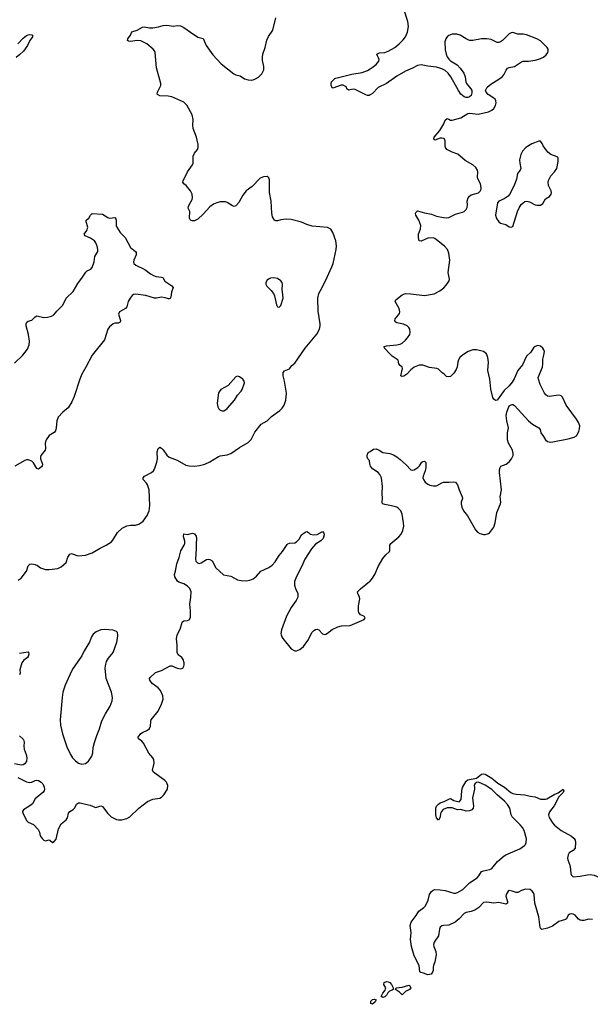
# Model space of a CAD drawing. Header units: inches. Extents: x 1649826 to 1814874, y 507393 to 641959.
# Tile 109 of 131: x 1725951 to 1732546, y 598440 to 609830. Entities that reach past the tile are written whole.
import ezdxf

# ---------------------------------------------------------------- set-up
doc = ezdxf.new("R2010")
doc.units = ezdxf.units.IN
doc.header["$MEASUREMENT"] = 0
for name, color, linetype in [('B7539', 7, 'Continuous'), ('B7620', 7, 'Continuous'), ('B7630', 7, 'Continuous')]:
    doc.layers.add(name, color=color, linetype=linetype)

msp = doc.modelspace()

# ---------------------------------------------------------------- linework, layer by layer
at = {"layer": 'B7539', "color": 6, "elevation": 500}
for points in [[(1732570, 599422), (1732530, 599426), (1732470, 599409), (1732450, 599408), (1732430, 599413), (1732410, 599426), (1732370, 599471), (1732350, 599483), (1732330, 599487), (1732310, 599482), (1732290, 599470), (1732270, 599430), (1732259, 599421), (1732184, 599396), (1732110, 599342), (1732050, 599320), (1731986, 599306), (1731973, 599313), (1731967, 599327), (1731951, 599450), (1731904, 599610), (1731898, 599710), (1731891, 599730), (1731876, 599750), (1731850, 599767), (1731798, 599770), (1731750, 599758), (1731710, 599734), (1731690, 599732), (1731645, 599750), (1731610, 599756), (1731595, 599750), (1731574, 599710), (1731571, 599690), (1731590, 599630), (1731590, 599610), (1731579, 599601), (1731570, 599598), (1731490, 599616), (1731430, 599608), (1731350, 599623), (1731310, 599616), (1731259, 599561), (1731211, 599529), (1731170, 599512), (1731110, 599500), (1731089, 599491), (1731030, 599427), (1730985, 599390), (1730910, 599356), (1730850, 599351), (1730830, 599346), (1730811, 599330), (1730803, 599310), (1730791, 599230), (1730743, 599157), (1730734, 599130), (1730736, 599110), (1730762, 599050), (1730766, 599010), (1730750, 598930), (1730732, 598888), (1730729, 598870), (1730731, 598830), (1730723, 598810), (1730705, 598790), (1730670, 598780), (1730620, 598800), (1730588, 598808), (1730577, 598817), (1730567, 598887), (1730510, 599000), (1730480, 599110), (1730469, 599189), (1730475, 599270), (1730466, 599350), (1730476, 599390), (1730534, 599466), (1730564, 599516), (1730621, 599559), (1730641, 599579), (1730674, 599646), (1730688, 599710), (1730710, 599744), (1730730, 599760), (1730750, 599766), (1730810, 599765), (1730870, 599755), (1730970, 599725), (1730990, 599725), (1731010, 599732), (1731073, 599767), (1731150, 599843), (1731237, 599903), (1731256, 599924), (1731290, 599975), (1731310, 599985), (1731381, 599999), (1731384, 600000)], [(1732316, 600000), (1732323, 599950), (1732330, 599933), (1732350, 599913), (1732430, 599921), (1732510, 599939), (1732550, 599940), (1732590, 599933), (1732670, 599897), (1732710, 599895), (1732770, 599908), (1732830, 599910), (1732917, 599950), (1732939, 599970), (1732945, 599990), (1732942, 600000)]]:
    msp.add_lwpolyline(points, dxfattribs=at)
for points in [[(1730150, 598520), (1730129, 598530), (1730150, 598570), (1730176, 598604), (1730181, 598619), (1730182, 598630), (1730161, 598670), (1730165, 598690), (1730190, 598704), (1730210, 598701), (1730230, 598690), (1730247, 598670), (1730268, 598630), (1730268, 598612), (1730258, 598602), (1730226, 598590), (1730208, 598572), (1730195, 598550), (1730170, 598527)], [(1730370, 598550), (1730339, 598579), (1730293, 598610), (1730304, 598630), (1730370, 598636), (1730450, 598660), (1730456, 598656), (1730470, 598630), (1730456, 598610), (1730412, 598588)], [(1730030, 598440), (1730008, 598448), (1730010, 598476), (1730030, 598496), (1730050, 598499), (1730070, 598491), (1730061, 598470)]]:
    msp.add_lwpolyline(points, close=True, dxfattribs=at)
at = {"layer": 'B7620', "color": 6}
for points, elevation in [([(1725932, 603348), (1725969, 603371), (1726028, 603450), (1726049, 603511), (1726069, 603531), (1726090, 603534), (1726130, 603528), (1726155, 603515), (1726190, 603488), (1726250, 603469), (1726292, 603468), (1726390, 603483), (1726430, 603502), (1726490, 603550), (1726509, 603611), (1726530, 603647), (1726550, 603654), (1726610, 603630), (1726630, 603628), (1726710, 603636), (1726790, 603662), (1726882, 603718), (1726952, 603750), (1727012, 603790), (1727029, 603810), (1727083, 603897), (1727134, 603946), (1727190, 603974), (1727230, 603981), (1727290, 603983), (1727330, 603995), (1727352, 604008), (1727378, 604030), (1727424, 604096), (1727447, 604150), (1727457, 604210), (1727446, 604390), (1727427, 604450), (1727415, 604470), (1727379, 604510), (1727378, 604530), (1727394, 604550), (1727476, 604590), (1727497, 604610), (1727509, 604631), (1727538, 604710), (1727542, 604750), (1727541, 604830), (1727552, 604870), (1727570, 604883), (1727590, 604875), (1727610, 604855), (1727653, 604793), (1727678, 604770), (1727770, 604734), (1727870, 604678), (1727910, 604668), (1727970, 604664), (1728030, 604671), (1728090, 604688), (1728150, 604714), (1728250, 604777), (1728270, 604784), (1728350, 604797), (1728390, 604811), (1728490, 604880), (1728590, 604938), (1728627, 604973), (1728670, 605060), (1728742, 605150), (1728810, 605190), (1728860, 605240), (1728959, 605310), (1728984, 605336), (1729008, 605372), (1729029, 605430), (1729035, 605510), (1729012, 605650), (1728995, 605710), (1728996, 605750), (1729013, 605767), (1729069, 605791), (1729098, 605830), (1729130, 605857), (1729250, 606031), (1729387, 606193), (1729417, 606250), (1729425, 606290), (1729425, 606310), (1729399, 606459), (1729396, 606610), (1729410, 606663), (1729449, 606730), (1729505, 606850), (1729560, 606970), (1729573, 607010), (1729609, 607170), (1729614, 607214), (1729606, 607270), (1729570, 607370), (1729547, 607407), (1729510, 607427), (1729330, 607442), (1729270, 607461), (1729207, 607487), (1729090, 607517), (1729030, 607523), (1728970, 607515), (1728930, 607503), (1728910, 607502), (1728898, 607510), (1728874, 607550), (1728865, 607590), (1728857, 607730), (1728837, 607830), (1728840, 607930), (1728837, 607977), (1728830, 607999), (1728810, 608015), (1728770, 608013), (1728730, 607996), (1728638, 607902), (1728570, 607850), (1728530, 607801), (1728485, 607715), (1728450, 607676), (1728430, 607669), (1728410, 607675), (1728350, 607715), (1728330, 607721), (1728270, 607721), (1728230, 607713), (1728190, 607694), (1728150, 607664), (1728070, 607579), (1728010, 607524), (1727970, 607505), (1727943, 607503), (1727926, 607510), (1727914, 607534), (1727919, 607610), (1727900, 607650), (1727902, 607670), (1727911, 607690), (1727945, 607750), (1727950, 607770), (1727946, 607810), (1727925, 607850), (1727876, 607910), (1727850, 607930), (1727837, 607950), (1727839, 607970), (1727873, 608027), (1727889, 608071), (1727950, 608150), (1727955, 608170), (1727956, 608250), (1727970, 608284), (1728005, 608330), (1728015, 608350), (1728013, 608387), (1727993, 608470), (1727955, 608570), (1727951, 608610), (1727955, 608675), (1727944, 608730), (1727883, 608843), (1727850, 608876), (1727710, 608936), (1727666, 608946), (1727569, 608950), (1727544, 608964), (1727541, 608970), (1727544, 608990), (1727581, 609070), (1727583, 609090), (1727543, 609230), (1727534, 609274), (1727516, 609450), (1727510, 609470), (1727495, 609490), (1727421, 609550), (1727350, 609584), (1727310, 609590), (1727230, 609577), (1727210, 609581), (1727198, 609590), (1727202, 609610), (1727232, 609650), (1727248, 609690), (1727310, 609707), (1727370, 609742), (1727390, 609747), (1727450, 609735), (1727490, 609736), (1727554, 609746), (1727610, 609763), (1727650, 609767), (1727730, 609757), (1727770, 609762), (1727810, 609760), (1727850, 609741), (1727925, 609685), (1728010, 609629), (1728071, 609611), (1728106, 609530), (1728183, 609423), (1728280, 609320), (1728425, 609205), (1728450, 609193), (1728499, 609179), (1728550, 609146), (1728590, 609135), (1728628, 609132), (1728650, 609135), (1728676, 609144), (1728710, 609164), (1728750, 609205), (1728771, 609249), (1728771, 609289), (1728758, 609358), (1728758, 609398), (1728763, 609430), (1728790, 609510), (1728807, 609593), (1728825, 609635), (1728876, 609710), (1728912, 609850)], 700), ([(1725928, 609550), (1725990, 609617), (1726030, 609647), (1726050, 609656), (1726070, 609660), (1726090, 609654), (1726099, 609650), (1726100, 609640), (1726100, 609630), (1726070, 609590), (1726040, 609530), (1725994, 609466), (1725954, 609426), (1725910, 609393)], 700), ([(1730000, 608960), (1729990, 608954), (1729970, 608953), (1729950, 608959), (1729830, 609022), (1729805, 609025), (1729750, 609015), (1729733, 609030), (1729727, 609050), (1729718, 609058), (1729690, 609073), (1729667, 609073), (1729570, 609037), (1729562, 609042), (1729553, 609073), (1729552, 609090), (1729556, 609110), (1729592, 609148), (1729605, 609155), (1729790, 609198), (1729910, 609218), (1729970, 609243), (1730000, 609261)], 600), ([(1725890, 605857), (1725988, 605950), (1726041, 606019), (1726062, 606070), (1726064, 606110), (1726052, 606190), (1726024, 606290), (1726025, 606310), (1726033, 606330), (1726050, 606342), (1726090, 606354), (1726130, 606394), (1726150, 606403), (1726230, 606383), (1726273, 606387), (1726320, 606400), (1726344, 606416), (1726381, 606459), (1726450, 606526), (1726490, 606610), (1726570, 606685), (1726623, 606777), (1726678, 606850), (1726714, 606910), (1726730, 606925), (1726775, 606945), (1726790, 606962), (1726810, 607030), (1726820, 607090), (1726856, 607150), (1726856, 607170), (1726845, 607210), (1726830, 607247), (1726814, 607270), (1726770, 607303), (1726708, 607330), (1726696, 607350), (1726727, 607393), (1726738, 607430), (1726720, 607490), (1726721, 607510), (1726750, 607533), (1726771, 607569), (1726790, 607588), (1726910, 607579), (1726970, 607540), (1726990, 607533), (1727050, 607542), (1727058, 607538), (1727066, 607510), (1727067, 607450), (1727073, 607430), (1727113, 607370), (1727170, 607310), (1727230, 607194), (1727290, 607150), (1727297, 607137), (1727296, 607110), (1727270, 607050), (1727267, 607030), (1727272, 607010), (1727293, 606990), (1727399, 606939), (1727462, 606890), (1727497, 606870), (1727530, 606858), (1727592, 606852), (1727606, 606846), (1727627, 606807), (1727708, 606750), (1727724, 606730), (1727704, 606676), (1727699, 606621), (1727690, 606604), (1727679, 606601), (1727670, 606600), (1727633, 606613), (1727590, 606619), (1727532, 606608), (1727510, 606608), (1727410, 606639), (1727290, 606654), (1727268, 606652), (1727250, 606639), (1727229, 606610), (1727206, 606570), (1727189, 606510), (1727175, 606490), (1727103, 606450), (1727095, 606425), (1727116, 606350), (1727111, 606330), (1727090, 606321), (1727050, 606319), (1727030, 606311), (1726990, 606277), (1726970, 606250), (1726932, 606128), (1726789, 605951), (1726717, 605810), (1726670, 605730), (1726646, 605670), (1726581, 605470), (1726552, 605408), (1726510, 605339), (1726450, 605290), (1726395, 605230), (1726379, 605190), (1726373, 605107), (1726365, 605075), (1726350, 605055), (1726290, 605021), (1726258, 604970), (1726245, 604930), (1726248, 604870), (1726245, 604850), (1726196, 604790), (1726190, 604770), (1726190, 604748), (1726214, 604690), (1726212, 604670), (1726202, 604658), (1726170, 604631), (1726150, 604637), (1726110, 604702), (1726090, 604723), (1726050, 604737), (1726030, 604737), (1726010, 604730), (1725895, 604665)], 700), ([(1730000, 604680), (1729997, 604690), (1729996, 604730), (1729976, 604750), (1729967, 604770), (1729966, 604794), (1729978, 604822), (1730000, 604836)], 600), ([(1725930, 601064), (1726030, 601015), (1726070, 601006), (1726090, 601010), (1726130, 601028), (1726150, 601032), (1726170, 601029), (1726199, 601010), (1726217, 600990), (1726234, 600950), (1726238, 600930), (1726234, 600910), (1726218, 600890), (1726130, 600815), (1726100, 600760), (1726070, 600735), (1725994, 600690), (1725982, 600670), (1725986, 600650), (1726012, 600610), (1726030, 600566), (1726050, 600546), (1726110, 600518), (1726163, 600463), (1726179, 600430), (1726189, 600389), (1726210, 600356), (1726230, 600337), (1726250, 600331), (1726290, 600341), (1726298, 600338), (1726330, 600311), (1726350, 600322), (1726371, 600350), (1726400, 600470), (1726430, 600526), (1726487, 600573), (1726502, 600598), (1726516, 600650), (1726530, 600670), (1726570, 600693), (1726587, 600713), (1726607, 600753), (1726630, 600769), (1726650, 600771), (1726710, 600753), (1726764, 600744), (1726819, 600719), (1726830, 600718), (1726890, 600734), (1726910, 600727), (1726970, 600647), (1727010, 600609), (1727070, 600576), (1727092, 600572), (1727130, 600573), (1727190, 600590), (1727224, 600610), (1727330, 600710), (1727430, 600784), (1727490, 600813), (1727570, 600826), (1727590, 600835), (1727617, 600863), (1727658, 600930), (1727664, 600970), (1727647, 601010), (1727629, 601030), (1727512, 601112), (1727494, 601130), (1727486, 601150), (1727504, 601230), (1727500, 601270), (1727490, 601290), (1727445, 601345), (1727381, 601461), (1727362, 601482), (1727323, 601510), (1727322, 601530), (1727350, 601571), (1727370, 601585), (1727428, 601610), (1727451, 601630), (1727463, 601657), (1727465, 601710), (1727470, 601730), (1727552, 601830), (1727592, 601910), (1727609, 601970), (1727607, 602010), (1727577, 602070), (1727550, 602101), (1727483, 602150), (1727457, 602190), (1727452, 602210), (1727459, 602221), (1727522, 602278), (1727590, 602303), (1727690, 602357), (1727710, 602357), (1727770, 602329), (1727810, 602321), (1727835, 602330), (1727850, 602350), (1727854, 602366), (1727854, 602390), (1727840, 602430), (1727826, 602450), (1727784, 602484), (1727771, 602510), (1727770, 602590), (1727762, 602670), (1727770, 602710), (1727811, 602790), (1727830, 602862), (1727850, 602877), (1727890, 602879), (1727910, 602888), (1727926, 602914), (1727926, 602990), (1727916, 603070), (1727931, 603149), (1727933, 603210), (1727917, 603250), (1727890, 603278), (1727850, 603304), (1727790, 603324), (1727775, 603335), (1727744, 603384), (1727740, 603410), (1727752, 603450), (1727766, 603534), (1727795, 603610), (1727814, 603686), (1727854, 603750), (1727860, 603770), (1727859, 603799), (1727846, 603850), (1727850, 603882), (1727890, 603875), (1727950, 603890), (1727970, 603883), (1727990, 603855), (1727995, 603830), (1727990, 603770), (1727992, 603710), (1727982, 603590), (1727987, 603567), (1728005, 603545), (1728030, 603539), (1728050, 603545), (1728110, 603584), (1728130, 603589), (1728150, 603587), (1728175, 603570), (1728217, 603490), (1728306, 603406), (1728390, 603393), (1728470, 603350), (1728510, 603343), (1728570, 603340), (1728610, 603345), (1728650, 603363), (1728687, 603393), (1728740, 603450), (1728830, 603493), (1728870, 603520), (1728903, 603557), (1728950, 603632), (1728990, 603677), (1729041, 603759), (1729050, 603768), (1729070, 603773), (1729130, 603779), (1729150, 603791), (1729181, 603819), (1729210, 603870), (1729250, 603903), (1729270, 603909), (1729290, 603899), (1729310, 603878), (1729350, 603871), (1729390, 603876), (1729450, 603910), (1729465, 603890), (1729469, 603870), (1729457, 603830), (1729430, 603801), (1729370, 603763), (1729325, 603710), (1729246, 603590), (1729212, 603510), (1729149, 603390), (1729129, 603330), (1729128, 603290), (1729138, 603250), (1729164, 603190), (1729165, 603150), (1729146, 603110), (1729089, 603030), (1729035, 602930), (1728977, 602770), (1728971, 602731), (1728973, 602713), (1728979, 602690), (1728991, 602670), (1729090, 602553), (1729130, 602530), (1729150, 602528), (1729190, 602545), (1729230, 602578), (1729282, 602650), (1729330, 602744), (1729350, 602763), (1729370, 602774), (1729390, 602778), (1729410, 602771), (1729450, 602726), (1729470, 602718), (1729490, 602721), (1729510, 602732), (1729563, 602777), (1729630, 602808), (1729670, 602818), (1729770, 602820), (1729933, 602890), (1729944, 602910), (1729939, 602919), (1729930, 602929), (1729890, 602944), (1729871, 602971), (1729867, 602987), (1729867, 603050), (1729884, 603130), (1729879, 603150), (1729858, 603190), (1729857, 603210), (1729890, 603247), (1729995, 603330), (1730000, 603336)], 600), ([(1725950, 602502), (1726050, 602516), (1726054, 602514), (1726057, 602490), (1726050, 602463), (1726041, 602450), (1725999, 602421), (1725976, 602390), (1725953, 602310), (1725955, 602270), (1725950, 602250)], 600), ([(1725950, 601547), (1725990, 601505), (1725999, 601490), (1726001, 601470), (1725998, 601430), (1726004, 601390), (1726025, 601330), (1726034, 601290), (1726029, 601251), (1726010, 601222), (1725990, 601208), (1725970, 601206), (1725890, 601221)], 600)]:
    msp.add_lwpolyline(points, dxfattribs=dict(at, elevation=elevation))
for points, elevation in [([(1728890, 606844), (1728850, 606840), (1728827, 606830), (1728810, 606816), (1728797, 606790), (1728797, 606770), (1728806, 606746), (1728859, 606699), (1728884, 606664), (1728896, 606636), (1728919, 606530), (1728930, 606508), (1728950, 606503), (1728970, 606522), (1728996, 606610), (1728994, 606650), (1728983, 606710), (1728987, 606767), (1728984, 606790), (1728970, 606809), (1728930, 606836)], 800), ([(1728470, 605706), (1728450, 605700), (1728360, 605600), (1728276, 605550), (1728250, 605513), (1728236, 605424), (1728235, 605390), (1728243, 605350), (1728252, 605330), (1728270, 605312), (1728290, 605305), (1728310, 605306), (1728330, 605316), (1728350, 605334), (1728433, 605430), (1728470, 605488), (1728510, 605531), (1728522, 605550), (1728550, 605630), (1728547, 605650), (1728531, 605671), (1728490, 605700)], 800), ([(1726930, 602776), (1726890, 602773), (1726834, 602750), (1726800, 602720), (1726782, 602690), (1726758, 602630), (1726698, 602530), (1726670, 602470), (1726570, 602329), (1726550, 602295), (1726476, 602130), (1726451, 602049), (1726441, 601990), (1726419, 601730), (1726422, 601670), (1726446, 601570), (1726497, 601417), (1726537, 601330), (1726563, 601290), (1726595, 601255), (1726630, 601231), (1726670, 601218), (1726710, 601224), (1726748, 601252), (1726785, 601310), (1726797, 601350), (1726802, 601410), (1726815, 601470), (1726841, 601550), (1726874, 601626), (1726902, 601718), (1726941, 601799), (1726998, 601890), (1727021, 601950), (1727024, 601990), (1727013, 602050), (1726949, 602210), (1726940, 602330), (1726946, 602374), (1726955, 602405), (1726978, 602442), (1727031, 602510), (1727074, 602630), (1727083, 602670), (1727087, 602710), (1727080, 602740), (1727070, 602753), (1727030, 602768)], 700)]:
    msp.add_lwpolyline(points, close=True, dxfattribs=dict(at, elevation=elevation))
at = {"layer": 'B7630', "color": 6}
for points, elevation in [([(1730000, 609261), (1730024, 609276), (1730070, 609313), (1730101, 609350), (1730105, 609370), (1730099, 609390), (1730086, 609410), (1730080, 609430), (1730085, 609435), (1730110, 609447), (1730170, 609452), (1730210, 609464), (1730286, 609510), (1730338, 609550), (1730384, 609596), (1730409, 609630), (1730435, 609685), (1730446, 609750), (1730438, 609810), (1730391, 609950), (1730369, 610000)], 600), ([(1730000, 604836), (1730039, 604861), (1730070, 604864), (1730106, 604850), (1730150, 604823), (1730230, 604811), (1730270, 604797), (1730312, 604772), (1730350, 604741), (1730419, 604679), (1730470, 604624), (1730490, 604617), (1730510, 604623), (1730552, 604648), (1730572, 604668), (1730599, 604710), (1730610, 604719), (1730630, 604722), (1730646, 604706), (1730644, 604650), (1730637, 604610), (1730615, 604550), (1730612, 604530), (1730617, 604510), (1730639, 604479), (1730670, 604455), (1730690, 604445), (1730730, 604436), (1730770, 604437), (1730830, 604474), (1730850, 604481), (1730910, 604479), (1730970, 604484), (1730990, 604478), (1731010, 604450), (1731030, 604390), (1731067, 604310), (1731068, 604290), (1731055, 604250), (1731053, 604230), (1731062, 604190), (1731082, 604150), (1731125, 604090), (1731220, 603930), (1731242, 603902), (1731270, 603886), (1731310, 603876), (1731330, 603876), (1731370, 603886), (1731384, 603896), (1731430, 603959), (1731447, 604010), (1731466, 604130), (1731507, 604230), (1731511, 604250), (1731505, 604310), (1731518, 604390), (1731498, 604590), (1731497, 604623), (1731503, 604650), (1731514, 604666), (1731574, 604690), (1731610, 604714), (1731637, 604750), (1731653, 604790), (1731655, 604810), (1731648, 604850), (1731602, 604930), (1731590, 604970), (1731591, 605050), (1731600, 605110), (1731580, 605190), (1731574, 605250), (1731582, 605290), (1731610, 605362), (1731630, 605376), (1731643, 605377), (1731650, 605378), (1731670, 605366), (1731830, 605189), (1731878, 605150), (1731953, 605110), (1731965, 605090), (1731976, 605050), (1732007, 605010), (1732030, 604970), (1732051, 604951), (1732090, 604944), (1732114, 604946), (1732290, 604980), (1732360, 605000), (1732386, 605014), (1732413, 605067), (1732422, 605098), (1732424, 605130), (1732411, 605170), (1732387, 605210), (1732268, 605370), (1732225, 605465), (1732210, 605479), (1732190, 605485), (1732150, 605484), (1732070, 605470), (1732050, 605475), (1732031, 605491), (1732017, 605510), (1731968, 605608), (1731946, 605670), (1731944, 605690), (1731992, 605810), (1731998, 605850), (1731996, 605904), (1732010, 605950), (1732015, 605990), (1732010, 606010), (1731997, 606030), (1731970, 606053), (1731939, 606059), (1731910, 606049), (1731890, 606032), (1731858, 605982), (1731810, 605939), (1731763, 605837), (1731707, 605770), (1731666, 605674), (1731643, 605637), (1731610, 605596), (1731550, 605541), (1731470, 605430), (1731450, 605426), (1731430, 605441), (1731420, 605460), (1731396, 605556), (1731385, 605670), (1731363, 605770), (1731370, 605870), (1731363, 605923), (1731345, 605965), (1731310, 605990), (1731230, 606010), (1731190, 606011), (1731135, 605990), (1731069, 605950), (1731039, 605921), (1731024, 605896), (1731015, 605870), (1731007, 605813), (1730997, 605783), (1730970, 605742), (1730930, 605703), (1730910, 605699), (1730884, 605704), (1730857, 605730), (1730830, 605747), (1730790, 605786), (1730774, 605794), (1730687, 605807), (1730610, 605832), (1730590, 605835), (1730570, 605834), (1730510, 605810), (1730470, 605780), (1730425, 605730), (1730390, 605708), (1730370, 605704), (1730358, 605710), (1730375, 605795), (1730371, 605811), (1730347, 605830), (1730333, 605850), (1730326, 605890), (1730258, 605938), (1730230, 605964), (1730169, 606030), (1730165, 606050), (1730190, 606058), (1730311, 606069), (1730350, 606078), (1730371, 606089), (1730410, 606123), (1730434, 606150), (1730460, 606190), (1730464, 606210), (1730460, 606250), (1730450, 606270), (1730430, 606290), (1730387, 606307), (1730310, 606324), (1730297, 606330), (1730286, 606346), (1730289, 606371), (1730330, 606415), (1730339, 606430), (1730343, 606450), (1730336, 606490), (1730291, 606570), (1730300, 606590), (1730373, 606647), (1730410, 606663), (1730470, 606660), (1730630, 606639), (1730741, 606659), (1730807, 606693), (1730852, 606728), (1730881, 606759), (1730915, 606810), (1730918, 606830), (1730905, 606905), (1730922, 607050), (1730911, 607130), (1730897, 607170), (1730862, 607210), (1730770, 607285), (1730750, 607298), (1730730, 607305), (1730670, 607302), (1730590, 607266), (1730570, 607270), (1730560, 607310), (1730561, 607350), (1730583, 607410), (1730586, 607450), (1730565, 607510), (1730531, 607570), (1730527, 607590), (1730530, 607601), (1730550, 607620), (1730630, 607596), (1730710, 607581), (1730770, 607559), (1730850, 607540), (1730883, 607537), (1730910, 607542), (1730990, 607579), (1731070, 607602), (1731090, 607612), (1731110, 607633), (1731124, 607656), (1731127, 607690), (1731123, 607730), (1731133, 607770), (1731150, 607790), (1731170, 607803), (1731254, 607826), (1731275, 607845), (1731283, 607870), (1731284, 607890), (1731276, 607930), (1731246, 607990), (1731242, 608010), (1731247, 608070), (1731242, 608090), (1731222, 608122), (1731190, 608150), (1731101, 608201), (1731015, 608275), (1730950, 608298), (1730887, 608330), (1730871, 608351), (1730867, 608370), (1730868, 608430), (1730856, 608456), (1730830, 608460), (1730810, 608458), (1730750, 608438), (1730738, 608450), (1730743, 608470), (1730807, 608550), (1730854, 608626), (1730870, 608667), (1730890, 608686), (1730910, 608681), (1730930, 608669), (1730950, 608668), (1731050, 608695), (1731130, 608743), (1731150, 608749), (1731250, 608737), (1731370, 608764), (1731410, 608783), (1731430, 608804), (1731450, 608836), (1731458, 608870), (1731456, 608890), (1731446, 608910), (1731421, 608930), (1731364, 608964), (1731342, 608990), (1731336, 609010), (1731355, 609050), (1731395, 609085), (1731490, 609141), (1731526, 609170), (1731546, 609194), (1731573, 609247), (1731591, 609269), (1731610, 609278), (1731670, 609290), (1731750, 609342), (1731770, 609350), (1731830, 609350), (1731910, 609363), (1731950, 609372), (1732004, 609396), (1732037, 609423), (1732054, 609450), (1732059, 609470), (1732058, 609490), (1732049, 609510), (1731970, 609587), (1731930, 609609), (1731810, 609655), (1731770, 609661), (1731710, 609662), (1731650, 609680), (1731630, 609678), (1731610, 609667), (1731531, 609589), (1731510, 609573), (1731490, 609565), (1731470, 609567), (1731401, 609601), (1731350, 609609), (1731290, 609609), (1731190, 609589), (1731150, 609591), (1731110, 609608), (1731043, 609650), (1731002, 609662), (1730950, 609662), (1730910, 609646), (1730890, 609630), (1730876, 609610), (1730866, 609574), (1730870, 609481), (1730879, 609430), (1730890, 609402), (1730910, 609372), (1730930, 609355), (1731008, 609308), (1731044, 609270), (1731083, 609210), (1731100, 609170), (1731109, 609110), (1731117, 609090), (1731167, 609030), (1731176, 609010), (1731178, 608982), (1731168, 608952), (1731150, 608936), (1731130, 608929), (1731110, 608929), (1731090, 608937), (1731050, 608970), (1731021, 609010), (1730934, 609170), (1730905, 609210), (1730870, 609242), (1730830, 609263), (1730770, 609281), (1730670, 609293), (1730590, 609309), (1730550, 609302), (1730490, 609270), (1730410, 609236), (1730310, 609178), (1730189, 609090), (1730096, 609044), (1730030, 608975), (1730000, 608960)], 600), ([(1730000, 603336), (1730030, 603370), (1730060, 603420), (1730095, 603505), (1730150, 603597), (1730182, 603638), (1730224, 603676), (1730231, 603690), (1730230, 603750), (1730240, 603770), (1730333, 603847), (1730360, 603880), (1730380, 603920), (1730390, 603970), (1730388, 604010), (1730373, 604110), (1730355, 604150), (1730330, 604177), (1730310, 604190), (1730250, 604208), (1730170, 604220), (1730146, 604230), (1730139, 604250), (1730143, 604290), (1730139, 604350), (1730145, 604430), (1730133, 604530), (1730112, 604570), (1730096, 604590), (1730030, 604633), (1730005, 604665), (1730000, 604680)], 600), ([(1731384, 600000), (1731410, 600012), (1731475, 600090), (1731550, 600157), (1731571, 600170), (1731730, 600237), (1731784, 600276), (1731796, 600290), (1731805, 600310), (1731807, 600353), (1731782, 600450), (1731764, 600484), (1731737, 600517), (1731642, 600610), (1731632, 600630), (1731615, 600710), (1731591, 600750), (1731553, 600790), (1731470, 600862), (1731410, 600924), (1731330, 600974), (1731255, 601010), (1731230, 601006), (1731210, 600990), (1731204, 600970), (1731209, 600950), (1731206, 600930), (1731183, 600830), (1731195, 600730), (1731192, 600710), (1731176, 600690), (1731150, 600678), (1731110, 600675), (1731050, 600694), (1731010, 600691), (1730950, 600712), (1730890, 600714), (1730846, 600694), (1730827, 600670), (1730815, 600645), (1730810, 600606), (1730790, 600569), (1730770, 600595), (1730761, 600630), (1730761, 600710), (1730770, 600730), (1730790, 600756), (1730810, 600771), (1730856, 600784), (1730917, 600817), (1730930, 600819), (1730970, 600799), (1731030, 600783), (1731053, 600810), (1731061, 600910), (1731070, 600947), (1731110, 601020), (1731130, 601037), (1731230, 601056), (1731290, 601100), (1731310, 601106), (1731330, 601100), (1731410, 601057), (1731479, 600999), (1731554, 600950), (1731628, 600888), (1731650, 600877), (1731690, 600870), (1731790, 600863), (1731850, 600848), (1731910, 600840), (1731970, 600811), (1732027, 600813), (1732042, 600818), (1732130, 600868), (1732174, 600886), (1732231, 600930), (1732242, 600910), (1732234, 600890), (1732182, 600838), (1732130, 600734), (1732075, 600665), (1732063, 600630), (1732070, 600602), (1732110, 600539), (1732134, 600510), (1732210, 600451), (1732330, 600383), (1732358, 600358), (1732370, 600340), (1732375, 600310), (1732370, 600245), (1732350, 600218), (1732302, 600190), (1732289, 600170), (1732283, 600130), (1732285, 600110), (1732308, 600050), (1732316, 600000)], 500)]:
    msp.add_lwpolyline(points, dxfattribs=dict(at, elevation=elevation))
at = {"layer": 'B7630', "color": 6, "elevation": 600}
msp.add_lwpolyline([(1731950, 608426), (1731870, 608394), (1731800, 608350), (1731763, 608310), (1731744, 608270), (1731729, 608210), (1731732, 608170), (1731745, 608110), (1731736, 608090), (1731705, 608050), (1731694, 607986), (1731668, 607912), (1731613, 607807), (1731598, 607790), (1731550, 607756), (1731490, 607730), (1731473, 607710), (1731450, 607570), (1731462, 607530), (1731490, 607491), (1731510, 607476), (1731570, 607460), (1731610, 607433), (1731630, 607428), (1731650, 607438), (1731705, 607610), (1731725, 607655), (1731748, 607692), (1731769, 607711), (1731790, 607727), (1731812, 607732), (1731843, 607723), (1731910, 607689), (1731930, 607684), (1731970, 607686), (1731996, 607704), (1732030, 607757), (1732075, 607785), (1732095, 607810), (1732098, 607830), (1732094, 607850), (1732064, 607910), (1732060, 607950), (1732064, 607970), (1732090, 608022), (1732132, 608070), (1732158, 608110), (1732175, 608190), (1732173, 608230), (1732163, 608243), (1732090, 608269), (1732057, 608297), (1732001, 608370), (1731990, 608397), (1731970, 608424)], close=True, dxfattribs=at)

doc.saveas('drawing.dxf')
